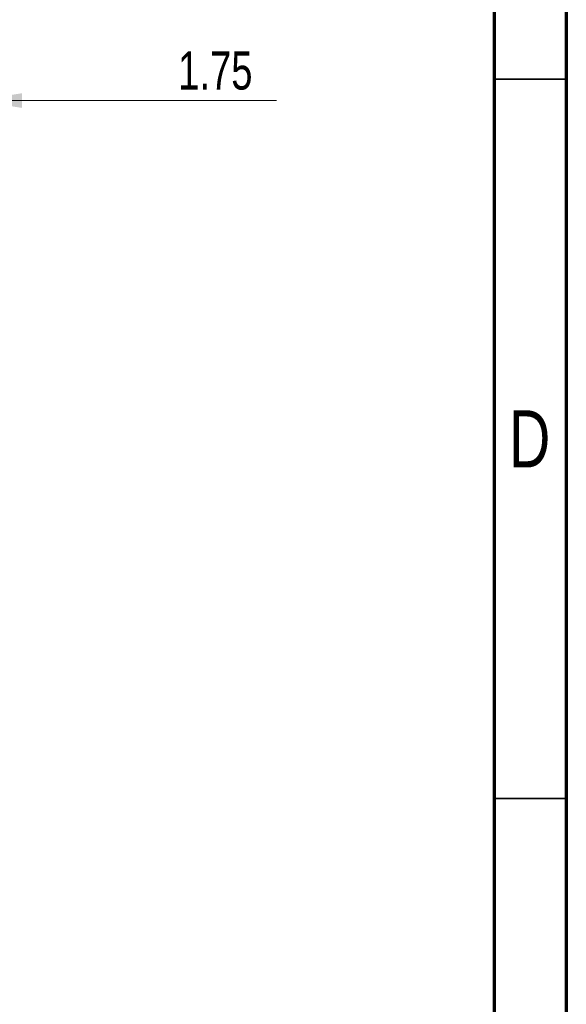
# Paper-space layout 'Sheet2' of a CAD drawing. Header units: millimetres. Extents: x 15 to 415, y 5 to 473.
# Tile 28 of 30: x 377 to 415, y 134 to 203. Entities that reach past the tile are written whole.
import ezdxf

# ---------------------------------------------------------------- set-up
doc = ezdxf.new("R2010")
doc.units = ezdxf.units.MM
doc.styles.add('SLDTEXTSTYLE0', font='TXT', dxfattribs={"width": 0.75})
doc.dimstyles.new('SLDDIMSTYLE6', dxfattribs={"dimtxt": 2.645833, "dimasz": 3.302, "dimexe": 0, "dimexo": 0.0625, "dimgap": 0.661458, "dimtad": 1, "dimrnd": 1e-09, "dimzin": 12, "dimdsep": 46, "dimtxsty": 'SLDTEXTSTYLE0', "dimsah": 1, "dimcen": 0.09, "dimadec": 0, "dimazin": 3, "dimtfac": 1, "dimtmove": 0, "dimatfit": 0, "dimfxl": 1, "dimfrac": 2, "dimtolj": 1, "dimtzin": 12, "dimarcsym": 0})

# ---------------------------------------------------------------- blocks, each defined once
blk = doc.blocks.new('_D_20')
at = {"color": 7, "linetype": 'Continuous', "lineweight": 0}
for p, q in [((372.145, 210.729), (372.145, 196.002)), ((373.895, 210.172), (373.895, 196.002)), ((372.145, 197.002), (365.795, 197.002)), ((372.145, 197.002), (373.895, 197.002)), ((373.895, 197.002), (394.883, 197.002))]:
    blk.add_line(p, q, dxfattribs=at)
at = {"color": 7, "linetype": 'Continuous', "lineweight": 18}
for points in [[(372.145, 197.002), (368.843, 197.51), (368.843, 196.494)], [(373.895, 197.002), (377.197, 196.494), (377.197, 197.51)]]:
    blk.add_solid(points, dxfattribs=at)
at = {"color": 7, "linetype": 'Continuous', "lineweight": 18, "insert": (388.043, 200.413), "char_height": 2.6458, "attachment_point": 1, "style": 'SLDTEXTSTYLE0'}
blk.add_mtext('1.75', dxfattribs=at)

psp = doc.layouts.new('Sheet2')

# ---------------------------------------------------------------- linework, layer by layer
at = {"color": 7, "linetype": 'Continuous', "lineweight": 70}
for p, q in [((415, 292), (415, 5)), ((410, 287), (410, 10))]:
    psp.add_line(p, q, dxfattribs=at)
at = {"color": 7, "linetype": 'Continuous', "lineweight": 35}
for p, q in [((410, 198.5), (415, 198.5)), ((415, 148.5), (410, 148.5)), ((410, 148.5), (415, 148.5))]:
    psp.add_line(p, q, dxfattribs=at)

# ---------------------------------------------------------------- texts
at = {"color": 7, "linetype": 'Continuous', "lineweight": 0, "insert": (412.453, 175.484), "char_height": 3.969, "attachment_point": 2, "style": 'SLDTEXTSTYLE0'}
psp.add_mtext('D', dxfattribs=at)

# ---------------------------------------------------------------- dimensions: what is measured, and where the dimension line sits
at = {"color": 7, "linetype": 'Continuous', "lineweight": 18}
dim = psp.add_linear_dim(base=(373.895, 197.002), p1=(372.145, 211.729), p2=(373.895, 211.172), dimstyle='SLDDIMSTYLE6', dxfattribs=at)
dim.commit()
dim.dimension.update_dxf_attribs({"geometry": '_D_20', "text_midpoint": (391.463, 197.002), "dimtype": 160})

doc.saveas('drawing.dxf')
